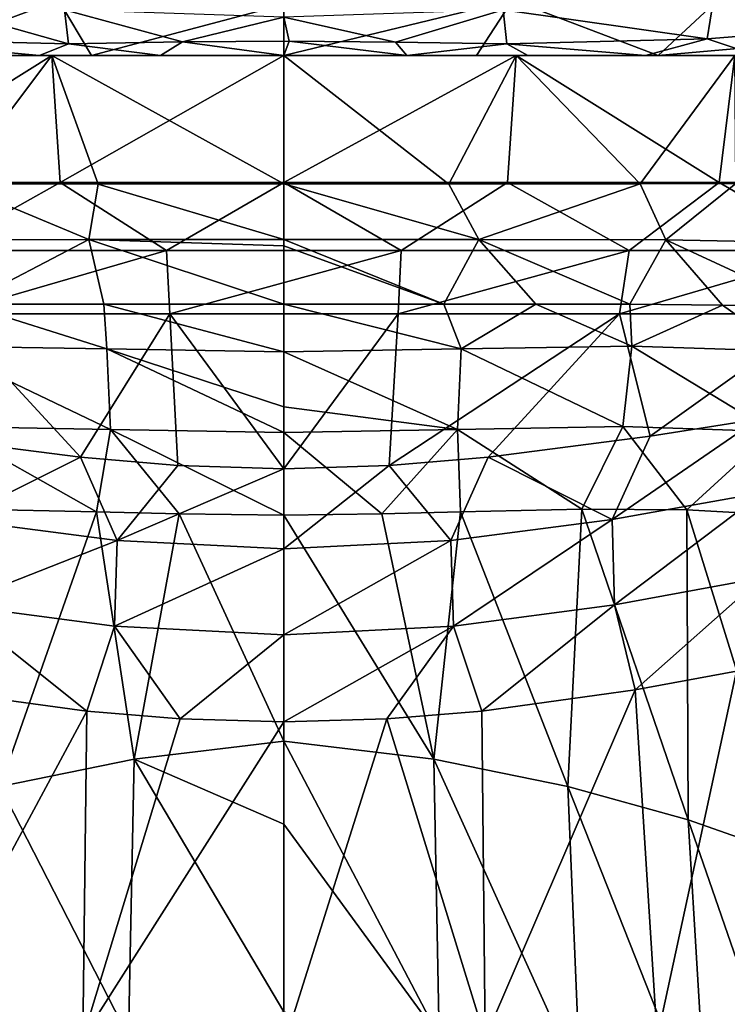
# Model space of a CAD drawing. Header units: millimetres. Extents: x -110 to 119, y -127 to 212.
# Tile 71 of 186: x -4 to 7, y -37 to -22. Entities that reach past the tile are written whole.
import ezdxf

# ---------------------------------------------------------------- set-up
doc = ezdxf.new("R2010")
doc.units = ezdxf.units.MM
doc.header["$LTSCALE"] = 26.699852
for name, color, linetype in [('101', 7, 'CONTINUOUS'), ('103', 7, 'CONTINUOUS'), ('132', 7, 'CONTINUOUS'), ('133', 7, 'CONTINUOUS'), ('134', 7, 'CONTINUOUS'), ('135', 7, 'CONTINUOUS'), ('136', 7, 'CONTINUOUS'), ('137', 7, 'CONTINUOUS'), ('138', 7, 'CONTINUOUS'), ('139', 7, 'CONTINUOUS'), ('140', 7, 'CONTINUOUS'), ('141', 7, 'CONTINUOUS'), ('75', 7, 'CONTINUOUS'), ('76', 7, 'CONTINUOUS'), ('77', 7, 'CONTINUOUS'), ('78', 7, 'CONTINUOUS'), ('83', 7, 'CONTINUOUS'), ('87', 7, 'CONTINUOUS'), ('88', 7, 'CONTINUOUS'), ('94', 7, 'CONTINUOUS')]:
    doc.layers.add(name, color=color, linetype=linetype)

msp = doc.modelspace()

# ---------------------------------------------------------------- linework, layer by layer
at = {"layer": '101', "color": 7, "linetype": 'CONTINUOUS', "true_color": 0xa2afbf}
for points in [[(1.491, -29.972, 13.58), (2.278, -33.702, 13.848), (2.683, -29.941, 13.397), (1.491, -29.972, 13.58)], [(2.278, -33.702, 13.848), (4.319, -34.116, 13.367), (2.683, -29.941, 13.397), (2.278, -33.702, 13.848)], [(2.683, -29.941, 13.397), (4.319, -34.116, 13.367), (4.53, -29.901, 12.883), (2.683, -29.941, 13.397)], [(4.319, -34.116, 13.367), (6.145, -34.626, 12.628), (4.53, -29.901, 12.883), (4.319, -34.116, 13.367)], [(4.53, -29.901, 12.883), (6.145, -34.626, 12.628), (6.126, -29.909, 12.177), (4.53, -29.901, 12.883)], [(6.145, -34.626, 12.628), (7.765, -35.193, 11.669), (6.126, -29.909, 12.177), (6.145, -34.626, 12.628)], [(6.126, -29.909, 12.177), (7.765, -35.193, 11.669), (7.586, -29.992, 11.264), (6.126, -29.909, 12.177)], [(0, -29.991, 13.659), (2.278, -33.702, 13.848), (1.491, -29.972, 13.58), (0, -29.991, 13.659)], [(0, -29.991, 13.659), (0, -33.427, 14.01), (2.278, -33.702, 13.848), (0, -29.991, 13.659)], [(0, -33.427, 14.01), (0, -34.69, 14.191), (2.361, -37.926, 14.6), (0, -33.427, 14.01)], [(2.278, -33.702, 13.848), (0, -33.427, 14.01), (2.361, -37.926, 14.6), (2.278, -33.702, 13.848)], [(4.319, -34.116, 13.367), (2.278, -33.702, 13.848), (4.506, -38.612, 14.113), (4.319, -34.116, 13.367)], [(4.506, -38.612, 14.113), (2.278, -33.702, 13.848), (2.361, -37.926, 14.6), (4.506, -38.612, 14.113)], [(6.145, -34.626, 12.628), (4.319, -34.116, 13.367), (6.443, -39.491, 13.346), (6.145, -34.626, 12.628)], [(6.443, -39.491, 13.346), (4.319, -34.116, 13.367), (4.506, -38.612, 14.113), (6.443, -39.491, 13.346)], [(0, -34.69, 14.191), (0, -37.546, 14.749), (2.361, -37.926, 14.6), (0, -34.69, 14.191)], [(7.765, -35.193, 11.669), (6.145, -34.626, 12.628), (8.174, -40.485, 12.34), (7.765, -35.193, 11.669)], [(8.174, -40.485, 12.34), (6.145, -34.626, 12.628), (6.443, -39.491, 13.346), (8.174, -40.485, 12.34)]]:
    msp.add_3dface(points, dxfattribs=at)
at = {"layer": '103', "color": 7, "linetype": 'CONTINUOUS', "true_color": 0xa2afbf}
for points in [[(6.88, -32.365, -10.473), (5.674, -37.946, -11.918), (5.341, -32.647, -11.174), (6.88, -32.365, -10.473)], [(7.915, -37.946, -10.843), (5.674, -37.946, -11.918), (6.88, -32.365, -10.473), (7.915, -37.946, -10.843)], [(5.341, -32.647, -11.174), (3.058, -37.946, -12.619), (3.008, -32.969, -11.832), (5.341, -32.647, -11.174)], [(5.674, -37.946, -11.918), (3.058, -37.946, -12.619), (5.341, -32.647, -11.174), (5.674, -37.946, -11.918)], [(0, -38.056, -12.895), (0, -33.135, -12.111), (1.565, -33.088, -12.038), (0, -38.056, -12.895)], [(3.058, -37.946, -12.619), (0, -38.056, -12.895), (1.565, -33.088, -12.038), (3.058, -37.946, -12.619)], [(3.008, -32.969, -11.832), (3.058, -37.946, -12.619), (1.565, -33.088, -12.038), (3.008, -32.969, -11.832)]]:
    msp.add_3dface(points, dxfattribs=at)
at = {"layer": '132', "color": 7, "linetype": 'CONTINUOUS', "true_color": 0xa2afbf}
for points in [[(-6.855, -23, -13.06), (-3.53, -23, -14.321), (-6.617, -24.928, -13.182), (-6.855, -23, -13.06)], [(-3.53, -23, 14.321), (-6.855, -23, 13.06), (-5, -24.952, 13.877), (-3.53, -23, 14.321)], [(-6.617, -24.928, -13.182), (-3.53, -23, -14.321), (-3.4, -24.928, -14.353), (-6.617, -24.928, -13.182)], [(-2.825, -24.953, 14.477), (-3.53, -23, 14.321), (-5, -24.952, 13.877), (-2.825, -24.953, 14.477)], [(-3.53, -23, -14.321), (0, -23, -14.75), (-3.4, -24.928, -14.353), (-3.53, -23, -14.321)], [(0, -23, 14.75), (-3.53, -23, 14.321), (0, -24.951, 14.75), (0, -23, 14.75)], [(0, -24.951, 14.75), (-3.53, -23, 14.321), (-2.825, -24.953, 14.477), (0, -24.951, 14.75)], [(-3.4, -24.928, -14.353), (0, -23, -14.75), (0, -24.928, -14.75), (-3.4, -24.928, -14.353)]]:
    msp.add_3dface(points, dxfattribs=at)
at = {"layer": '133', "color": 7, "linetype": 'CONTINUOUS', "true_color": 0xa2afbf}
for points in [[(-3.093, -29.11, -12.58), (-5.475, -28.804, -11.936), (-5.104, -26.928, -13.266), (-3.093, -29.11, -12.58)], [(-1.736, -26.928, -14.108), (-3.093, -29.11, -12.58), (-5.104, -26.928, -13.266), (-1.736, -26.928, -14.108)], [(-1.613, -29.233, -12.782), (-3.093, -29.11, -12.58), (-1.736, -26.928, -14.108), (-1.613, -29.233, -12.782)], [(0, -29.284, -12.854), (-1.613, -29.233, -12.782), (-1.736, -26.928, -14.108), (0, -29.284, -12.854)], [(1.736, -26.928, -14.108), (0, -29.284, -12.854), (-1.736, -26.928, -14.108), (1.736, -26.928, -14.108)], [(1.602, -29.233, -12.783), (0, -29.284, -12.854), (1.736, -26.928, -14.108), (1.602, -29.233, -12.783)], [(3.107, -29.109, -12.577), (1.602, -29.233, -12.783), (5.104, -26.928, -13.266), (3.107, -29.109, -12.577)], [(5.104, -26.928, -13.266), (1.602, -29.233, -12.783), (1.736, -26.928, -14.108), (5.104, -26.928, -13.266)], [(5.569, -28.789, -11.901), (3.107, -29.109, -12.577), (5.104, -26.928, -13.266), (5.569, -28.789, -11.901)], [(8.168, -26.928, -11.633), (5.569, -28.789, -11.901), (5.104, -26.928, -13.266), (8.168, -26.928, -11.633)], [(7.209, -28.53, -11.164), (5.569, -28.789, -11.901), (8.168, -26.928, -11.633), (7.209, -28.53, -11.164)]]:
    msp.add_3dface(points, dxfattribs=at)
at = {"layer": '134', "color": 7, "linetype": 'CONTINUOUS', "true_color": 0xa2afbf}
for points in [[(0, -24.928, -14.75), (0, -23, -14.75), (3.53, -23, -14.321), (0, -24.928, -14.75)], [(0, -23, 14.75), (0, -24.951, 14.75), (2.51, -24.953, 14.535), (0, -23, 14.75)], [(3.53, -23, 14.321), (0, -23, 14.75), (2.51, -24.953, 14.535), (3.53, -23, 14.321)], [(0, -24.928, -14.75), (3.53, -23, -14.321), (3.4, -24.928, -14.353), (0, -24.928, -14.75)], [(5.417, -24.951, 13.719), (3.53, -23, 14.321), (2.51, -24.953, 14.535), (5.417, -24.951, 13.719)], [(3.4, -24.928, -14.353), (3.53, -23, -14.321), (6.617, -24.928, -13.182), (3.4, -24.928, -14.353)], [(3.53, -23, -14.321), (6.855, -23, -13.06), (6.617, -24.928, -13.182), (3.53, -23, -14.321)], [(6.855, -23, 13.06), (3.53, -23, 14.321), (5.417, -24.951, 13.719), (6.855, -23, 13.06)], [(6.87, -24.947, 13.053), (6.855, -23, 13.06), (5.417, -24.951, 13.719), (6.87, -24.947, 13.053)], [(6.617, -24.928, -13.182), (6.855, -23, -13.06), (9.478, -24.928, -11.302), (6.617, -24.928, -13.182)]]:
    msp.add_3dface(points, dxfattribs=at)
at = {"layer": '135', "color": 7, "linetype": 'CONTINUOUS', "true_color": 0xa2afbf}
for points in [[(-5.475, -28.804, -11.936), (-3.093, -29.11, -12.58), (-4.991, -30.057, -11.541), (-5.475, -28.804, -11.936)], [(-4.991, -30.057, -11.541), (-3.093, -29.11, -12.58), (-2.537, -30.375, -12.131), (-4.991, -30.057, -11.541)], [(-3.093, -29.11, -12.58), (-1.613, -29.233, -12.782), (-2.537, -30.375, -12.131), (-3.093, -29.11, -12.58)], [(-1.613, -29.233, -12.782), (0, -29.284, -12.854), (-2.537, -30.375, -12.131), (-1.613, -29.233, -12.782)], [(-2.537, -30.375, -12.131), (0, -29.284, -12.854), (0, -30.501, -12.321), (-2.537, -30.375, -12.131)], [(-4.991, -30.057, -11.541), (-2.537, -30.375, -12.131), (-5.024, -31.356, -11.254), (-4.991, -30.057, -11.541)], [(-5.024, -31.356, -11.254), (-2.537, -30.375, -12.131), (-2.576, -31.679, -11.868), (-5.024, -31.356, -11.254)], [(-2.537, -30.375, -12.131), (0, -30.501, -12.321), (-2.576, -31.679, -11.868), (-2.537, -30.375, -12.131)], [(-2.576, -31.679, -11.868), (0, -30.501, -12.321), (0, -31.808, -12.069), (-2.576, -31.679, -11.868)], [(-2.999, -32.97, -11.833), (-5.261, -32.66, -11.205), (-5.024, -31.356, -11.254), (-2.999, -32.97, -11.833)], [(-2.999, -32.97, -11.833), (-5.024, -31.356, -11.254), (-2.576, -31.679, -11.868), (-2.999, -32.97, -11.833)], [(-1.577, -33.087, -12.037), (-2.999, -32.97, -11.833), (-2.576, -31.679, -11.868), (-1.577, -33.087, -12.037)], [(-1.577, -33.087, -12.037), (-2.576, -31.679, -11.868), (0, -31.808, -12.069), (-1.577, -33.087, -12.037)], [(0, -33.135, -12.111), (-1.577, -33.087, -12.037), (0, -31.808, -12.069), (0, -33.135, -12.111)]]:
    msp.add_3dface(points, dxfattribs=at)
at = {"layer": '136', "color": 7, "linetype": 'CONTINUOUS', "true_color": 0xa2afbf}
for points in [[(-5.289, -27.42, 12.987), (-2.694, -27.461, 13.749), (-4.854, -26.781, 13.459), (-5.289, -27.42, 12.987)], [(-4.854, -26.781, 13.459), (-2.694, -27.461, 13.749), (-2.739, -26.779, 14.044), (-4.854, -26.781, 13.459)], [(-2.694, -27.461, 13.749), (0, -27.507, 13.992), (-2.739, -26.779, 14.044), (-2.694, -27.461, 13.749)], [(0, -27.507, 13.992), (0, -26.782, 14.307), (-2.739, -26.779, 14.044), (0, -27.507, 13.992)], [(-2.638, -28.685, 13.449), (-5.289, -27.42, 12.987), (-5.152, -28.64, 12.7), (-2.638, -28.685, 13.449)], [(-2.694, -27.461, 13.749), (-5.289, -27.42, 12.987), (-2.638, -28.685, 13.449), (-2.694, -27.461, 13.749)], [(0, -28.341, 13.76), (-2.694, -27.461, 13.749), (0, -28.732, 13.694), (0, -28.341, 13.76)], [(0, -28.732, 13.694), (-2.694, -27.461, 13.749), (-2.638, -28.685, 13.449), (0, -28.732, 13.694)], [(0, -27.507, 13.992), (-2.694, -27.461, 13.749), (0, -28.341, 13.76), (0, -27.507, 13.992)], [(-4.777, -29.899, 12.791), (-2.85, -29.937, 13.362), (-5.152, -28.64, 12.7), (-4.777, -29.899, 12.791)], [(-2.85, -29.937, 13.362), (-2.638, -28.685, 13.449), (-5.152, -28.64, 12.7), (-2.85, -29.937, 13.362)], [(-2.85, -29.937, 13.362), (-1.593, -29.969, 13.568), (-2.638, -28.685, 13.449), (-2.85, -29.937, 13.362)], [(-1.593, -29.969, 13.568), (0, -29.991, 13.659), (-2.638, -28.685, 13.449), (-1.593, -29.969, 13.568)], [(0, -29.991, 13.659), (0, -28.732, 13.694), (-2.638, -28.685, 13.449), (0, -29.991, 13.659)]]:
    msp.add_3dface(points, dxfattribs=at)
at = {"layer": '137', "color": 7, "linetype": 'CONTINUOUS', "true_color": 0xa2afbf}
for points in [[(0, -26.782, 14.307), (2.694, -27.461, 13.749), (2.434, -26.779, 14.1), (0, -26.782, 14.307)], [(0, -26.782, 14.307), (0, -27.507, 13.992), (2.694, -27.461, 13.749), (0, -26.782, 14.307)], [(2.434, -26.779, 14.1), (2.694, -27.461, 13.749), (3.831, -26.78, 13.786), (2.434, -26.779, 14.1)], [(2.694, -27.461, 13.749), (5.289, -27.42, 12.987), (3.831, -26.78, 13.786), (2.694, -27.461, 13.749)], [(3.831, -26.78, 13.786), (5.289, -27.42, 12.987), (5.259, -26.783, 13.305), (3.831, -26.78, 13.786)], [(5.259, -26.783, 13.305), (5.289, -27.42, 12.987), (6.667, -26.795, 12.648), (5.259, -26.783, 13.305)], [(5.289, -27.42, 12.987), (7.658, -27.498, 11.687), (6.667, -26.795, 12.648), (5.289, -27.42, 12.987)], [(6.667, -26.795, 12.648), (7.658, -27.498, 11.687), (8.007, -26.821, 11.823), (6.667, -26.795, 12.648)], [(2.694, -27.461, 13.749), (0, -27.507, 13.992), (2.638, -28.685, 13.449), (2.694, -27.461, 13.749)], [(0, -27.507, 13.992), (0, -28.341, 13.76), (2.638, -28.685, 13.449), (0, -27.507, 13.992)], [(5.152, -28.64, 12.7), (2.694, -27.461, 13.749), (2.638, -28.685, 13.449), (5.152, -28.64, 12.7)], [(5.289, -27.42, 12.987), (2.694, -27.461, 13.749), (5.152, -28.64, 12.7), (5.289, -27.42, 12.987)], [(7.429, -28.716, 11.452), (5.289, -27.42, 12.987), (5.152, -28.64, 12.7), (7.429, -28.716, 11.452)], [(7.658, -27.498, 11.687), (5.289, -27.42, 12.987), (7.429, -28.716, 11.452), (7.658, -27.498, 11.687)], [(0, -28.341, 13.76), (0, -28.732, 13.694), (2.638, -28.685, 13.449), (0, -28.341, 13.76)], [(0, -28.732, 13.694), (1.491, -29.972, 13.58), (2.638, -28.685, 13.449), (0, -28.732, 13.694)], [(0, -29.991, 13.659), (1.491, -29.972, 13.58), (0, -28.732, 13.694), (0, -29.991, 13.659)], [(1.491, -29.972, 13.58), (2.683, -29.941, 13.397), (2.638, -28.685, 13.449), (1.491, -29.972, 13.58)], [(4.53, -29.901, 12.883), (5.152, -28.64, 12.7), (2.638, -28.685, 13.449), (4.53, -29.901, 12.883)], [(2.683, -29.941, 13.397), (4.53, -29.901, 12.883), (2.638, -28.685, 13.449), (2.683, -29.941, 13.397)], [(4.53, -29.901, 12.883), (6.126, -29.909, 12.177), (5.152, -28.64, 12.7), (4.53, -29.901, 12.883)], [(6.126, -29.909, 12.177), (7.429, -28.716, 11.452), (5.152, -28.64, 12.7), (6.126, -29.909, 12.177)], [(6.126, -29.909, 12.177), (7.586, -29.992, 11.264), (7.429, -28.716, 11.452), (6.126, -29.909, 12.177)]]:
    msp.add_3dface(points, dxfattribs=at)
at = {"layer": '138', "color": 7, "linetype": 'CONTINUOUS', "true_color": 0xa2afbf}
for points in [[(5.569, -28.789, -11.901), (7.209, -28.53, -11.164), (4.991, -30.057, -11.541), (5.569, -28.789, -11.901)], [(4.991, -30.057, -11.541), (7.209, -28.53, -11.164), (7.285, -29.647, -10.526), (4.991, -30.057, -11.541)], [(3.107, -29.109, -12.577), (5.569, -28.789, -11.901), (4.991, -30.057, -11.541), (3.107, -29.109, -12.577)], [(1.602, -29.233, -12.783), (3.107, -29.109, -12.577), (2.537, -30.375, -12.131), (1.602, -29.233, -12.783)], [(2.537, -30.375, -12.131), (3.107, -29.109, -12.577), (4.991, -30.057, -11.541), (2.537, -30.375, -12.131)], [(0, -29.284, -12.854), (1.602, -29.233, -12.783), (0, -30.501, -12.321), (0, -29.284, -12.854)], [(0, -30.501, -12.321), (1.602, -29.233, -12.783), (2.537, -30.375, -12.131), (0, -30.501, -12.321)], [(4.991, -30.057, -11.541), (7.285, -29.647, -10.526), (5.024, -31.356, -11.254), (4.991, -30.057, -11.541)], [(5.024, -31.356, -11.254), (7.285, -29.647, -10.526), (7.262, -30.944, -10.228), (5.024, -31.356, -11.254)], [(2.537, -30.375, -12.131), (4.991, -30.057, -11.541), (2.576, -31.679, -11.868), (2.537, -30.375, -12.131)], [(2.576, -31.679, -11.868), (4.991, -30.057, -11.541), (5.024, -31.356, -11.254), (2.576, -31.679, -11.868)], [(0, -31.808, -12.069), (2.537, -30.375, -12.131), (2.576, -31.679, -11.868), (0, -31.808, -12.069)], [(0, -31.808, -12.069), (0, -30.501, -12.321), (2.537, -30.375, -12.131), (0, -31.808, -12.069)], [(5.341, -32.647, -11.174), (5.024, -31.356, -11.254), (7.262, -30.944, -10.228), (5.341, -32.647, -11.174)], [(6.88, -32.365, -10.473), (5.341, -32.647, -11.174), (7.262, -30.944, -10.228), (6.88, -32.365, -10.473)], [(3.008, -32.969, -11.832), (2.576, -31.679, -11.868), (5.024, -31.356, -11.254), (3.008, -32.969, -11.832)], [(5.341, -32.647, -11.174), (3.008, -32.969, -11.832), (5.024, -31.356, -11.254), (5.341, -32.647, -11.174)], [(1.565, -33.088, -12.038), (0, -33.135, -12.111), (2.576, -31.679, -11.868), (1.565, -33.088, -12.038)], [(0, -33.135, -12.111), (0, -31.808, -12.069), (2.576, -31.679, -11.868), (0, -33.135, -12.111)], [(3.008, -32.969, -11.832), (1.565, -33.088, -12.038), (2.576, -31.679, -11.868), (3.008, -32.969, -11.832)]]:
    msp.add_3dface(points, dxfattribs=at)
at = {"layer": '139', "color": 7, "linetype": 'CONTINUOUS', "true_color": 0xa2afbf}
for points in [[(-6.617, -24.928, -13.182), (-3.4, -24.928, -14.353), (-5.247, -25.963, -13.639), (-6.617, -24.928, -13.182)], [(-3.4, -24.928, -14.353), (-1.785, -25.963, -14.504), (-5.247, -25.963, -13.639), (-3.4, -24.928, -14.353)], [(-3.4, -24.928, -14.353), (0, -24.928, -14.75), (-1.785, -25.963, -14.504), (-3.4, -24.928, -14.353)], [(0, -24.928, -14.75), (1.785, -25.963, -14.504), (-1.785, -25.963, -14.504), (0, -24.928, -14.75)], [(0, -24.928, -14.75), (3.4, -24.928, -14.353), (1.785, -25.963, -14.504), (0, -24.928, -14.75)], [(3.4, -24.928, -14.353), (5.248, -25.963, -13.639), (1.785, -25.963, -14.504), (3.4, -24.928, -14.353)], [(3.4, -24.928, -14.353), (6.617, -24.928, -13.182), (5.248, -25.963, -13.639), (3.4, -24.928, -14.353)], [(6.617, -24.928, -13.182), (8.397, -25.963, -11.96), (5.248, -25.963, -13.639), (6.617, -24.928, -13.182)], [(6.617, -24.928, -13.182), (9.478, -24.928, -11.302), (8.397, -25.963, -11.96), (6.617, -24.928, -13.182)], [(-1.785, -25.963, -14.504), (-5.104, -26.928, -13.266), (-5.247, -25.963, -13.639), (-1.785, -25.963, -14.504)], [(-1.736, -26.928, -14.108), (-5.104, -26.928, -13.266), (-1.785, -25.963, -14.504), (-1.736, -26.928, -14.108)], [(1.785, -25.963, -14.504), (-1.736, -26.928, -14.108), (-1.785, -25.963, -14.504), (1.785, -25.963, -14.504)], [(1.736, -26.928, -14.108), (-1.736, -26.928, -14.108), (1.785, -25.963, -14.504), (1.736, -26.928, -14.108)], [(5.248, -25.963, -13.639), (1.736, -26.928, -14.108), (1.785, -25.963, -14.504), (5.248, -25.963, -13.639)], [(5.104, -26.928, -13.266), (1.736, -26.928, -14.108), (5.248, -25.963, -13.639), (5.104, -26.928, -13.266)], [(8.397, -25.963, -11.96), (5.104, -26.928, -13.266), (5.248, -25.963, -13.639), (8.397, -25.963, -11.96)], [(8.168, -26.928, -11.633), (5.104, -26.928, -13.266), (8.397, -25.963, -11.96), (8.168, -26.928, -11.633)]]:
    msp.add_3dface(points, dxfattribs=at)
at = {"layer": '140', "color": 7, "linetype": 'CONTINUOUS', "true_color": 0xa2afbf}
for points in [[(-5, -24.952, 13.877), (-5.811, -25.803, 13.457), (-2.967, -25.795, 14.357), (-5, -24.952, 13.877)], [(-2.825, -24.953, 14.477), (-5, -24.952, 13.877), (-2.967, -25.795, 14.357), (-2.825, -24.953, 14.477)], [(-2.825, -24.953, 14.477), (-2.967, -25.795, 14.357), (0, -25.799, 14.659), (-2.825, -24.953, 14.477)], [(0, -24.951, 14.75), (-2.825, -24.953, 14.477), (0, -25.799, 14.659), (0, -24.951, 14.75)], [(-5.811, -25.803, 13.457), (-4.854, -26.781, 13.459), (-2.967, -25.795, 14.357), (-5.811, -25.803, 13.457)], [(-4.854, -26.781, 13.459), (-2.739, -26.779, 14.044), (-2.967, -25.795, 14.357), (-4.854, -26.781, 13.459)], [(0, -25.799, 14.659), (-2.967, -25.795, 14.357), (0, -25.893, 14.638), (0, -25.799, 14.659)], [(-2.967, -25.795, 14.357), (0, -26.782, 14.307), (0, -25.893, 14.638), (-2.967, -25.795, 14.357)], [(-2.739, -26.779, 14.044), (0, -26.782, 14.307), (-2.967, -25.795, 14.357), (-2.739, -26.779, 14.044)]]:
    msp.add_3dface(points, dxfattribs=at)
at = {"layer": '141', "color": 7, "linetype": 'CONTINUOUS', "true_color": 0xa2afbf}
for points in [[(2.51, -24.953, 14.535), (0, -24.951, 14.75), (2.966, -25.795, 14.357), (2.51, -24.953, 14.535)], [(0, -24.951, 14.75), (0, -25.799, 14.659), (2.966, -25.795, 14.357), (0, -24.951, 14.75)], [(5.417, -24.951, 13.719), (2.51, -24.953, 14.535), (2.966, -25.795, 14.357), (5.417, -24.951, 13.719)], [(5.417, -24.951, 13.719), (2.966, -25.795, 14.357), (5.809, -25.803, 13.458), (5.417, -24.951, 13.719)], [(6.87, -24.947, 13.053), (5.417, -24.951, 13.719), (5.809, -25.803, 13.458), (6.87, -24.947, 13.053)], [(6.87, -24.947, 13.053), (5.809, -25.803, 13.458), (8.407, -25.852, 11.991), (6.87, -24.947, 13.053)], [(0, -25.799, 14.659), (2.434, -26.779, 14.1), (2.966, -25.795, 14.357), (0, -25.799, 14.659)], [(2.434, -26.779, 14.1), (0, -25.799, 14.659), (0, -25.893, 14.638), (2.434, -26.779, 14.1)], [(0, -26.782, 14.307), (2.434, -26.779, 14.1), (0, -25.893, 14.638), (0, -26.782, 14.307)], [(2.434, -26.779, 14.1), (3.831, -26.78, 13.786), (2.966, -25.795, 14.357), (2.434, -26.779, 14.1)], [(2.966, -25.795, 14.357), (5.259, -26.783, 13.305), (5.809, -25.803, 13.458), (2.966, -25.795, 14.357)], [(3.831, -26.78, 13.786), (5.259, -26.783, 13.305), (2.966, -25.795, 14.357), (3.831, -26.78, 13.786)], [(5.259, -26.783, 13.305), (6.667, -26.795, 12.648), (5.809, -25.803, 13.458), (5.259, -26.783, 13.305)], [(5.809, -25.803, 13.458), (8.007, -26.821, 11.823), (8.407, -25.852, 11.991), (5.809, -25.803, 13.458)], [(6.667, -26.795, 12.648), (8.007, -26.821, 11.823), (5.809, -25.803, 13.458), (6.667, -26.795, 12.648)]]:
    msp.add_3dface(points, dxfattribs=at)
at = {"layer": '75', "color": 7, "linetype": 'CONTINUOUS', "true_color": 0xa2afbf}
for points in [[(-6.248, -23, 10.826), (-3.233, -23, 12.074), (-5.503, -23, 13.954), (-6.248, -23, 10.826)], [(-3.233, -23, -12.074), (-6.248, -23, -10.826), (-5.691, -23, -13.879), (-3.233, -23, -12.074)], [(-2.928, -23, -14.705), (-3.233, -23, -12.074), (-5.691, -23, -13.879), (-2.928, -23, -14.705)], [(-5.503, -23, 13.954), (-3.233, -23, 12.074), (-3.715, -23, 14.532), (-5.503, -23, 13.954)], [(-3.715, -23, 14.532), (-3.233, -23, 12.074), (-1.875, -23, 14.882), (-3.715, -23, 14.532)], [(-3.233, -23, 12.074), (0, -23, 12.5), (-1.875, -23, 14.882), (-3.233, -23, 12.074)], [(0, -23, -12.5), (-3.233, -23, -12.074), (0, -23, -14.989), (0, -23, -12.5)], [(0, -23, -14.989), (-3.233, -23, -12.074), (-2.928, -23, -14.705), (0, -23, -14.989)], [(-1.875, -23, 14.882), (0, -23, 12.5), (-0.002, -23, 15), (-1.875, -23, 14.882)], [(-0.002, -23, 15), (0, -23, 12.5), (1.871, -23, 14.882), (-0.002, -23, 15)], [(0, -23, 12.5), (3.233, -23, 12.074), (1.871, -23, 14.882), (0, -23, 12.5)], [(3.233, -23, -12.074), (0, -23, -12.5), (2.927, -23, -14.705), (3.233, -23, -12.074)], [(0, -23, -12.5), (0, -23, -14.989), (2.927, -23, -14.705), (0, -23, -12.5)], [(1.871, -23, 14.882), (3.233, -23, 12.074), (3.711, -23, 14.533), (1.871, -23, 14.882)], [(5.689, -23, -13.879), (3.233, -23, -12.074), (2.927, -23, -14.705), (5.689, -23, -13.879)], [(3.233, -23, 12.074), (6.248, -23, 10.826), (3.711, -23, 14.533), (3.233, -23, 12.074)], [(6.248, -23, -10.826), (3.233, -23, -12.074), (5.689, -23, -13.879), (6.248, -23, -10.826)], [(3.711, -23, 14.533), (6.248, -23, 10.826), (5.498, -23, 13.956), (3.711, -23, 14.533)], [(5.498, -23, 13.956), (6.248, -23, 10.826), (7.196, -23, 13.161), (5.498, -23, 13.956)], [(7.381, -23, -13.058), (6.248, -23, -10.826), (5.689, -23, -13.879), (7.381, -23, -13.058)], [(6.248, -23, 10.826), (8.838, -23, 8.838), (7.196, -23, 13.161), (6.248, -23, 10.826)], [(8.838, -23, -8.838), (6.248, -23, -10.826), (7.381, -23, -13.058), (8.838, -23, -8.838)]]:
    msp.add_3dface(points, dxfattribs=at)
at = {"layer": '76', "color": 7, "linetype": 'CONTINUOUS', "true_color": 0xa2afbf}
for points in [[(-5.503, -23, 13.954), (-3.715, -23, 14.532), (-6.438, -22.744, 13.786), (-5.503, -23, 13.954)], [(-6.438, -22.744, 13.786), (-3.715, -23, 14.532), (-3.275, -22.819, 14.794), (-6.438, -22.744, 13.786)], [(3.391, -22.82, 14.767), (5.498, -23, 13.956), (6.436, -22.744, 13.787), (3.391, -22.82, 14.767)], [(5.498, -23, 13.956), (7.196, -23, 13.161), (6.436, -22.744, 13.787), (5.498, -23, 13.956)], [(7.381, -23, -13.058), (5.689, -23, -13.879), (8.399, -22.759, -12.672), (7.381, -23, -13.058)], [(6.436, -22.744, 13.787), (7.196, -23, 13.161), (7.895, -22.63, 13.118), (6.436, -22.744, 13.787)], [(-3.715, -23, 14.532), (-1.875, -23, 14.882), (-3.275, -22.819, 14.794), (-3.715, -23, 14.532)], [(-3.275, -22.819, 14.794), (-1.875, -23, 14.882), (-1.543, -22.792, 15.096), (-3.275, -22.819, 14.794)], [(-1.875, -23, 14.882), (-0.002, -23, 15), (-1.543, -22.792, 15.096), (-1.875, -23, 14.882)], [(-1.543, -22.792, 15.096), (-0.002, -23, 15), (0.08, -22.779, 15.186), (-1.543, -22.792, 15.096)], [(-0.002, -23, 15), (1.871, -23, 14.882), (0.08, -22.779, 15.186), (-0.002, -23, 15)], [(0.08, -22.779, 15.186), (1.871, -23, 14.882), (1.698, -22.795, 15.077), (0.08, -22.779, 15.186)], [(1.698, -22.795, 15.077), (1.871, -23, 14.882), (3.391, -22.82, 14.767), (1.698, -22.795, 15.077)], [(1.871, -23, 14.882), (3.711, -23, 14.533), (3.391, -22.82, 14.767), (1.871, -23, 14.882)], [(3.711, -23, 14.533), (5.498, -23, 13.956), (3.391, -22.82, 14.767), (3.711, -23, 14.533)]]:
    msp.add_3dface(points, dxfattribs=at)
at = {"layer": '77', "color": 7, "linetype": 'CONTINUOUS', "true_color": 0xa2afbf}
for points in [[(7.895, -22.63, 13.118), (9.259, -21.635, 13.002), (6.57, -21.89, 14.327), (7.895, -22.63, 13.118)], [(6.436, -22.744, 13.787), (7.895, -22.63, 13.118), (6.57, -21.89, 14.327), (6.436, -22.744, 13.787)]]:
    msp.add_3dface(points, dxfattribs=at)
at = {"layer": '78', "color": 7, "linetype": 'CONTINUOUS', "true_color": 0xa2afbf}
for points in [[(-6.438, -22.744, 13.786), (-3.275, -22.819, 14.794), (-6.572, -21.89, 14.326), (-6.438, -22.744, 13.786)], [(-3.275, -22.819, 14.794), (-3.335, -22.306, 15.155), (-6.572, -21.89, 14.326), (-3.275, -22.819, 14.794)], [(6.436, -22.744, 13.787), (6.57, -21.89, 14.327), (3.332, -22.306, 15.155), (6.436, -22.744, 13.787)], [(-3.275, -22.819, 14.794), (-1.543, -22.792, 15.096), (-3.335, -22.306, 15.155), (-3.275, -22.819, 14.794)], [(-1.543, -22.792, 15.096), (-0.001, -22.414, 15.458), (-3.335, -22.306, 15.155), (-1.543, -22.792, 15.096)], [(1.698, -22.795, 15.077), (3.332, -22.306, 15.155), (-0.001, -22.414, 15.458), (1.698, -22.795, 15.077)], [(1.698, -22.795, 15.077), (3.391, -22.82, 14.767), (3.332, -22.306, 15.155), (1.698, -22.795, 15.077)], [(3.391, -22.82, 14.767), (6.436, -22.744, 13.787), (3.332, -22.306, 15.155), (3.391, -22.82, 14.767)], [(-1.543, -22.792, 15.096), (0.08, -22.779, 15.186), (-0.001, -22.414, 15.458), (-1.543, -22.792, 15.096)], [(0.08, -22.779, 15.186), (1.698, -22.795, 15.077), (-0.001, -22.414, 15.458), (0.08, -22.779, 15.186)]]:
    msp.add_3dface(points, dxfattribs=at)
at = {"layer": '83', "color": 7, "linetype": 'CONTINUOUS', "true_color": 0xa2afbf}
for points in [[(-3.426, -22.154, -15.109), (-5.691, -23, -13.879), (-6.722, -21.956, -14.143), (-3.426, -22.154, -15.109)], [(-2.928, -23, -14.705), (-5.691, -23, -13.879), (-3.426, -22.154, -15.109), (-2.928, -23, -14.705)], [(-0.001, -22.221, -15.436), (-2.928, -23, -14.705), (-3.426, -22.154, -15.109), (-0.001, -22.221, -15.436)], [(0, -23, -14.989), (-2.928, -23, -14.705), (-0.001, -22.221, -15.436), (0, -23, -14.989)]]:
    msp.add_3dface(points, dxfattribs=at)
at = {"layer": '87', "color": 7, "linetype": 'CONTINUOUS', "true_color": 0xa2afbf}
for points in [[(6.816, -21.948, -14.105), (5.689, -23, -13.879), (3.475, -22.152, -15.1), (6.816, -21.948, -14.105)], [(8.399, -22.759, -12.672), (5.689, -23, -13.879), (6.816, -21.948, -14.105), (8.399, -22.759, -12.672)], [(0, -23, -14.989), (-0.001, -22.221, -15.436), (3.475, -22.152, -15.1), (0, -23, -14.989)], [(2.927, -23, -14.705), (0, -23, -14.989), (3.475, -22.152, -15.1), (2.927, -23, -14.705)], [(5.689, -23, -13.879), (2.927, -23, -14.705), (3.475, -22.152, -15.1), (5.689, -23, -13.879)]]:
    msp.add_3dface(points, dxfattribs=at)
at = {"layer": '88', "color": 7, "linetype": 'CONTINUOUS', "true_color": 0xa2afbf}
for points in [[(-2.999, -32.97, -11.833), (-5.674, -37.946, -11.918), (-5.261, -32.66, -11.205), (-2.999, -32.97, -11.833)], [(-3.058, -37.946, -12.619), (-5.674, -37.946, -11.918), (-2.999, -32.97, -11.833), (-3.058, -37.946, -12.619)], [(-1.577, -33.087, -12.037), (-3.058, -37.946, -12.619), (-2.999, -32.97, -11.833), (-1.577, -33.087, -12.037)], [(0, -33.135, -12.111), (-3.058, -37.946, -12.619), (-1.577, -33.087, -12.037), (0, -33.135, -12.111)], [(0, -38.056, -12.895), (-3.058, -37.946, -12.619), (0, -33.135, -12.111), (0, -38.056, -12.895)]]:
    msp.add_3dface(points, dxfattribs=at)
at = {"layer": '94', "color": 7, "linetype": 'CONTINUOUS', "true_color": 0xa2afbf}
for points in [[(-4.777, -29.899, 12.791), (-4.319, -34.116, 13.367), (-2.85, -29.937, 13.362), (-4.777, -29.899, 12.791)], [(-4.319, -34.116, 13.367), (-2.278, -33.702, 13.848), (-2.85, -29.937, 13.362), (-4.319, -34.116, 13.367)], [(-2.85, -29.937, 13.362), (-2.278, -33.702, 13.848), (-1.593, -29.969, 13.568), (-2.85, -29.937, 13.362)], [(-2.278, -33.702, 13.848), (0, -33.427, 14.01), (-1.593, -29.969, 13.568), (-2.278, -33.702, 13.848)], [(0, -33.427, 14.01), (0, -29.991, 13.659), (-1.593, -29.969, 13.568), (0, -33.427, 14.01)], [(0, -33.427, 14.01), (-2.278, -33.702, 13.848), (0, -34.69, 14.191), (0, -33.427, 14.01)], [(-2.278, -33.702, 13.848), (-4.319, -34.116, 13.367), (-2.361, -37.926, 14.6), (-2.278, -33.702, 13.848)], [(-2.278, -33.702, 13.848), (-2.361, -37.926, 14.6), (0, -37.546, 14.749), (-2.278, -33.702, 13.848)], [(-2.278, -33.702, 13.848), (0, -37.546, 14.749), (0, -34.69, 14.191), (-2.278, -33.702, 13.848)], [(-4.319, -34.116, 13.367), (-4.506, -38.612, 14.113), (-2.361, -37.926, 14.6), (-4.319, -34.116, 13.367)]]:
    msp.add_3dface(points, dxfattribs=at)

doc.saveas('drawing.dxf')
